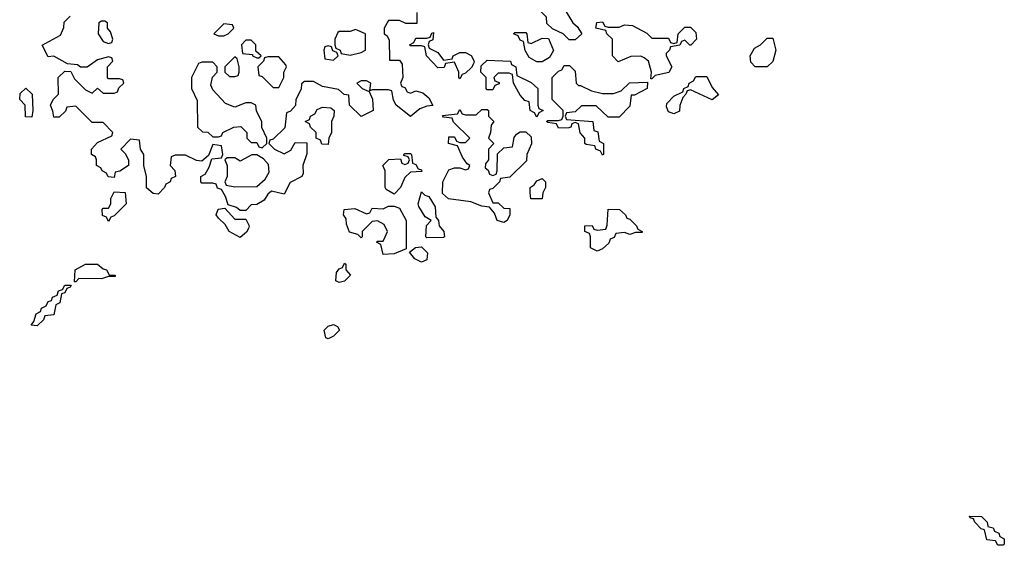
# Model space of a CAD drawing. Header units: inches. Extents: x 2701323 to 2964515, y 494916 to 722124.
# Tile 218 of 256: x 2791746 to 2795334, y 620006 to 621921. Entities that reach past the tile are written whole.
import ezdxf

# ---------------------------------------------------------------- set-up
doc = ezdxf.new("R2010")
doc.units = ezdxf.units.IN
doc.header["$MEASUREMENT"] = 0
doc.layers.add('C7692', color=7, linetype='Continuous')

msp = doc.modelspace()

# ---------------------------------------------------------------- linework, layer by layer
at = {"layer": 'C7692', "color": 2, "elevation": 2}
for points in [[(2793770, 621848), (2793748.4, 621848.4), (2793726, 621870), (2793687.3, 621887.3), (2793667.3, 621907.3), (2793666, 621930), (2793646, 621950), (2793642, 621962), (2793630, 621966), (2793590, 621966), (2793586, 621970), (2793590, 621974), (2793670, 621974), (2793690, 621982), (2793730, 621962), (2793762, 621910), (2793776.9, 621896.9), (2793794, 621870)], [(2792056.4, 621916.4), (2792043.6, 621916.4), (2792034, 621910), (2792032, 621870), (2792050, 621842), (2792070, 621834), (2792082, 621838), (2792086, 621850), (2792076.4, 621876.4), (2792066, 621890), (2792066, 621910)], [(2793890, 621894), (2793930, 621894), (2793950, 621902), (2793979.6, 621899.6), (2794031.6, 621871.6), (2794050, 621854), (2794110, 621854), (2794118, 621838), (2794130, 621834), (2794142, 621838), (2794146, 621870), (2794170, 621894), (2794190, 621894), (2794210, 621874), (2794212, 621850), (2794191.6, 621828.4), (2794188.4, 621828.4), (2794170, 621846), (2794158, 621842), (2794151.6, 621828.4), (2794118, 621822), (2794114, 621810), (2794102, 621798), (2794102, 621790), (2794122, 621750), (2794111.3, 621728.7), (2794062, 621718), (2794050, 621706), (2794046, 621706), (2794048, 621730), (2794038, 621770), (2794022, 621782), (2794010, 621788), (2793972.7, 621787.3), (2793927.3, 621767.3), (2793906, 621790), (2793906, 621850), (2793886, 621870), (2793882, 621882), (2793846, 621890), (2793848.9, 621911.1), (2793870, 621914), (2793878, 621898)], [(2792490, 621906), (2792454, 621870), (2792470, 621862), (2792490, 621862), (2792506, 621870), (2792526, 621890), (2792522, 621902)], [(2792970, 621886), (2792950, 621878), (2792910, 621878), (2792905.4, 621874.6), (2792894, 621850), (2792894, 621830), (2792898, 621818), (2792914, 621810), (2792918, 621798), (2792950, 621792), (2792990, 621802), (2793006, 621810), (2793006, 621870)], [(2793290, 621774), (2793322, 621778), (2793326, 621790), (2793350, 621802), (2793370, 621802), (2793391.3, 621791.3), (2793402, 621770), (2793399.6, 621760.4), (2793392.7, 621747.3), (2793370, 621726), (2793358, 621722), (2793350, 621706), (2793346, 621710), (2793346, 621730), (2793330, 621766), (2793298, 621762), (2793292.7, 621747.3), (2793270, 621746), (2793228, 621790), (2793222, 621822), (2793210, 621826), (2793170, 621826), (2793166, 621830), (2793182, 621838), (2793190, 621854), (2793230, 621854), (2793242, 621858), (2793247.3, 621872.7), (2793254, 621874), (2793251.6, 621848.4), (2793238, 621842), (2793234, 621830), (2793238, 621818), (2793270, 621802)], [(2793610, 621834), (2793650, 621854), (2793672.7, 621852.7), (2793691.6, 621808.4), (2793676.9, 621783.1), (2793650, 621768), (2793630, 621768), (2793603.1, 621783.1), (2793588.4, 621808.4), (2793582, 621842), (2793570, 621846), (2793562, 621862), (2793546, 621870), (2793550, 621874), (2793590, 621874), (2793594, 621870), (2793598, 621838)], [(2792590, 621846), (2792570, 621846), (2792554, 621830), (2792558, 621798), (2792594, 621794), (2792594, 621790), (2792610, 621782), (2792618, 621782), (2792626, 621790), (2792606, 621806), (2792606, 621830)], [(2794470, 621749), (2794426, 621750), (2794410, 621766), (2794408, 621790), (2794423.1, 621816.9), (2794446, 621830), (2794470, 621854), (2794490, 621854), (2794502, 621810), (2794491, 621769)], [(2792870, 621826), (2792858, 621822), (2792854, 621810), (2792858, 621778), (2792890, 621774), (2792906, 621790), (2792902, 621802), (2792887.3, 621807.3), (2792882, 621822)], [(2792450, 621766), (2792410, 621766), (2792398, 621762), (2792372, 621710), (2792372, 621670), (2792392.7, 621627.3), (2792394, 621530), (2792412.7, 621512.7), (2792431.6, 621511.6), (2792450, 621494), (2792470, 621494), (2792482, 621498), (2792486, 621510), (2792526, 621530), (2792551.6, 621531.6), (2792574, 621510), (2792574, 621490), (2792590, 621474), (2792610, 621474), (2792618, 621458), (2792630, 621454), (2792646, 621470), (2792646, 621490), (2792628.4, 621528.4), (2792628, 621550), (2792608.4, 621588.4), (2792606, 621610), (2792590, 621618), (2792570, 621618), (2792530, 621602), (2792496.4, 621616.4), (2792450, 621666), (2792443.1, 621683.1), (2792448.4, 621711.6), (2792466, 621730), (2792466, 621750)], [(2792530, 621786), (2792494, 621750), (2792494, 621730), (2792510, 621714), (2792530, 621714), (2792542, 621718), (2792546, 621730), (2792546, 621750), (2792538, 621778)], [(2792690, 621786), (2792650, 621786), (2792638, 621782), (2792634, 621770), (2792614, 621750), (2792618, 621718), (2792630, 621714), (2792670, 621674), (2792690, 621674), (2792708, 621710), (2792708, 621730), (2792718, 621750), (2792716.4, 621756.4)], [(2793630, 621566), (2793622, 621582), (2793606, 621590), (2793602, 621622), (2793587.3, 621627.3), (2793570, 621646), (2793546, 621690), (2793542, 621722), (2793530, 621726), (2793490, 621726), (2793474, 621710), (2793478, 621698), (2793492.7, 621692.7), (2793492.7, 621687.3), (2793478, 621682), (2793470, 621666), (2793450, 621666), (2793446, 621670), (2793446, 621710), (2793426, 621730), (2793427.3, 621752.7), (2793450, 621774), (2793534, 621770), (2793538, 621758), (2793554, 621750), (2793558, 621718), (2793610, 621692), (2793634, 621670), (2793634, 621610), (2793638, 621598), (2793654, 621590), (2793638, 621582)], [(2793782, 621682), (2793790, 621682), (2793830, 621662), (2793870, 621652), (2793910, 621652), (2793938, 621662), (2793968.4, 621691.6), (2794034, 621694), (2794032, 621670), (2793986, 621646), (2793974, 621646), (2793970, 621606), (2793930, 621566), (2793890, 621566), (2793847.3, 621607.3), (2793792.7, 621607.3), (2793770, 621586), (2793738, 621582), (2793734, 621570), (2793738, 621558), (2793834, 621550), (2793838, 621518), (2793852.7, 621512.7), (2793858, 621478), (2793874, 621470), (2793874, 621430), (2793870, 621428), (2793862, 621442), (2793846, 621450), (2793842, 621462), (2793810, 621466), (2793806, 621470), (2793806, 621490), (2793788.4, 621508.4), (2793782, 621542), (2793770, 621546), (2793758, 621542), (2793754, 621530), (2793747.3, 621527.3), (2793710, 621526), (2793702, 621542), (2793670, 621546), (2793666, 621550), (2793670, 621554), (2793710, 621554), (2793722, 621558), (2793726, 621570), (2793726, 621590), (2793686, 621630), (2793686, 621710), (2793710, 621734), (2793722, 621738), (2793730, 621754), (2793750, 621754), (2793770, 621734), (2793774, 621690)], [(2794270, 621628.7), (2794190, 621666), (2794178, 621662), (2794174, 621650), (2794162, 621638), (2794151.3, 621608.7), (2794150, 621588), (2794130, 621578), (2794110, 621586), (2794103.1, 621603.1), (2794104.7, 621615.3), (2794130, 621642), (2794162, 621658), (2794166, 621670), (2794182, 621678), (2794186, 621690), (2794202, 621698), (2794210, 621714), (2794250, 621714), (2794270, 621674), (2794292.7, 621647.3)], [(2791790, 621566), (2791767.3, 621567.3), (2791766, 621610), (2791746, 621630), (2791747.3, 621652.7), (2791768, 621672), (2791792, 621650), (2791794, 621590)], [(2792870, 621466), (2792847.3, 621467.3), (2792842, 621482), (2792826, 621490), (2792826, 621510), (2792806, 621530), (2792802, 621542), (2792786, 621550), (2792802, 621558), (2792806, 621570), (2792822, 621578), (2792830, 621594), (2792850, 621602), (2792879.6, 621599.6), (2792892, 621590), (2792891.3, 621570), (2792882, 621550), (2792882, 621510), (2792872, 621490)], [(2793470, 621354), (2793482, 621358), (2793486, 621370), (2793487.3, 621432.7), (2793510, 621454), (2793542, 621458), (2793548.4, 621491.6), (2793556.4, 621503.6), (2793570, 621512), (2793590, 621512), (2793610, 621494), (2793611.1, 621468.9), (2793594, 621430), (2793592.7, 621407.3), (2793532.7, 621347.3), (2793498, 621342), (2793494, 621330), (2793470, 621306), (2793458, 621302), (2793454, 621290), (2793470, 621254), (2793490, 621254), (2793510, 621234), (2793532.7, 621232.7), (2793532, 621210), (2793522, 621190), (2793510, 621182), (2793486, 621190), (2793476.4, 621216.4), (2793458, 621238), (2793430, 621242), (2793390, 621258), (2793308.4, 621268.4), (2793287.3, 621287.3), (2793288, 621330), (2793310, 621374), (2793330, 621382), (2793350, 621382), (2793370, 621374), (2793382, 621378), (2793386, 621390), (2793376.4, 621396.4), (2793360.2, 621420.2), (2793342, 621462), (2793308, 621470), (2793310, 621494), (2793330, 621494), (2793338, 621478), (2793350, 621474), (2793370, 621474), (2793386, 621490), (2793327.3, 621547.3), (2793322, 621562), (2793290, 621566), (2793287.3, 621572.7), (2793342, 621578), (2793350, 621594), (2793358, 621578), (2793370, 621574), (2793410, 621574), (2793430, 621594), (2793450, 621594), (2793454, 621590), (2793454, 621570), (2793474, 621550), (2793463.6, 621536.4), (2793462, 621510), (2793454, 621490), (2793474, 621470), (2793454, 621450), (2793454, 621410), (2793443.6, 621396.4), (2793442, 621382), (2793452.7, 621372.7), (2793458, 621358)], [(2792610, 621428.7), (2792591.6, 621428.4), (2792550, 621406), (2792530, 621418), (2792502, 621418), (2792494, 621410), (2792502, 621390), (2792502, 621350), (2792494, 621330), (2792498, 621318), (2792530, 621312), (2792610, 621314), (2792640.4, 621339.6), (2792654.6, 621365.4), (2792653.2, 621393.2), (2792634.6, 621414.6)], [(2793110, 621286), (2793082, 621302), (2793078, 621310), (2793078, 621370), (2793069, 621390), (2793091.6, 621411.6), (2793134, 621414), (2793138, 621398), (2793150, 621394), (2793162, 621398), (2793166, 621410), (2793162, 621422), (2793146, 621426), (2793146, 621430), (2793150, 621434), (2793170, 621434), (2793174, 621430), (2793178, 621398), (2793190, 621394), (2793198, 621378), (2793210, 621374), (2793211.6, 621368.4), (2793170, 621366), (2793150, 621346), (2793134, 621310)], [(2793650, 621268), (2793608.7, 621268.7), (2793606, 621290), (2793606, 621310), (2793620.4, 621319.6), (2793630, 621334), (2793650, 621342), (2793662, 621330), (2793662, 621310), (2793652, 621290)], [(2792070, 621186), (2792062, 621202), (2792047.3, 621207.3), (2792046, 621230), (2792050, 621234), (2792070, 621234), (2792078, 621250), (2792078, 621270), (2792090, 621294), (2792130, 621292), (2792134, 621250), (2792090, 621206), (2792078, 621202)], [(2793230, 621126), (2793226, 621130), (2793228.4, 621171.6), (2793246, 621190), (2793223.1, 621203.1), (2793200.4, 621240.4), (2793198, 621250), (2793210, 621294), (2793222, 621282), (2793236.9, 621276.9), (2793259.6, 621239.6), (2793262, 621202), (2793272, 621190), (2793274, 621170), (2793292, 621150), (2793294, 621130), (2793290, 621128)], [(2792530, 621194), (2792570, 621194), (2792582, 621170), (2792579.6, 621160.4), (2792572.7, 621147.3), (2792550, 621128), (2792508.9, 621148.9), (2792495.3, 621175.3), (2792470, 621198), (2792462, 621210), (2792468.7, 621231.3), (2792494, 621234)], [(2793070, 621066), (2793062, 621102), (2793046, 621110), (2793050, 621114), (2793070, 621114), (2793078, 621130), (2793086, 621150), (2793074.6, 621174.6), (2793050, 621188), (2793030, 621186), (2792994, 621150), (2792994, 621130), (2792990, 621126), (2792978, 621138), (2792947.3, 621147.3), (2792936.4, 621176.4), (2792935.3, 621195.3), (2792926, 621210), (2792928, 621230), (2792967.3, 621232.7), (2793010, 621214), (2793022, 621218), (2793030, 621234), (2793070, 621232), (2793090, 621242), (2793110, 621242), (2793130, 621234), (2793154, 621190), (2793154, 621086), (2793110, 621068)], [(2793970, 621138), (2793950, 621146), (2793918, 621142), (2793912.7, 621127.3), (2793898, 621122), (2793892.7, 621107.3), (2793870, 621086), (2793850, 621078), (2793826, 621090), (2793826, 621130), (2793822, 621142), (2793806, 621150), (2793806, 621170), (2793831.6, 621171.6), (2793838, 621158), (2793850, 621154), (2793882, 621158), (2793887.3, 621172.7), (2793890, 621231.3), (2793932, 621230), (2793954, 621210), (2793958, 621198), (2793970, 621194), (2793994, 621170), (2793998, 621158), (2794014, 621150), (2794014, 621146), (2793990, 621146)], [(2793210, 621038), (2793186, 621050), (2793166, 621074), (2793188.4, 621091.6), (2793210, 621094), (2793231.6, 621071.6), (2793230, 621046)], [(2792043.6, 620976.4), (2791962, 620978), (2791950, 620966), (2791946, 620966), (2791948, 621010), (2791986, 621030), (2792030, 621030.4), (2792050, 621014), (2792062, 621010), (2792071.6, 620991.6), (2792094, 620990), (2792094, 620986), (2792070, 620986)], [(2792910, 620964), (2792898, 620970), (2792900.4, 620999.6), (2792910, 621014), (2792922, 621018), (2792930, 621034), (2792934, 621030), (2792934, 621010), (2792952, 620990), (2792930, 620968.7)], [(2791810, 620806), (2791788, 620808), (2791798, 620822), (2791806, 620850), (2791822, 620858), (2791826, 620870), (2791842, 620878), (2791850, 620894), (2791862, 620898), (2791866, 620910), (2791882, 620918), (2791887.3, 620932.7), (2791902, 620938), (2791910, 620954), (2791934, 620954), (2791930, 620946), (2791918, 620942), (2791910, 620926), (2791898, 620922), (2791892, 620890), (2791878, 620882), (2791870, 620846), (2791838, 620842), (2791832.7, 620827.3)], [(2792870, 620758), (2792862, 620762), (2792855.3, 620790), (2792870, 620804.7), (2792890, 620811), (2792903.6, 620803.6), (2792911.3, 620790), (2792890, 620768)], [(2795310, 620006), (2795302, 620022), (2795270, 620026), (2795262, 620062), (2795250, 620066), (2795226, 620090), (2795222, 620102), (2795210, 620106), (2795207.3, 620112.7), (2795251.1, 620111.1), (2795272, 620090), (2795274, 620074), (2795294, 620070), (2795298, 620058), (2795314, 620050), (2795318, 620038), (2795334, 620030), (2795334, 620010), (2795330, 620006)]]:
    msp.add_lwpolyline(points, close=True, dxfattribs=at)
msp.add_lwpolyline([(2793192.7, 621947.3), (2793192.7, 621907.3), (2793152.7, 621907.3), (2793130, 621918), (2793090, 621918), (2793074, 621890), (2793074, 621870), (2793083.6, 621863.6), (2793092.7, 621847.3), (2793094, 621774), (2793130, 621774), (2793139.6, 621759.6), (2793142, 621710), (2793134, 621690), (2793138, 621678), (2793150, 621674), (2793158, 621658), (2793170, 621654), (2793190, 621662), (2793215.3, 621655.3), (2793236.9, 621636.9), (2793252, 621608), (2793230, 621606), (2793203.6, 621596.4), (2793170, 621568), (2793118, 621610), (2793108.4, 621628.4), (2793102, 621662), (2793090, 621666), (2793030, 621666), (2793022, 621662), (2793026, 621690), (2793010, 621698), (2792990, 621698), (2792974, 621690), (2792994, 621670), (2793019.6, 621659.6), (2793032, 621632), (2793034, 621590), (2792990, 621568), (2792948, 621610), (2792946, 621646), (2792928.4, 621648.4), (2792907.3, 621667.3), (2792850, 621678), (2792816.4, 621696.4), (2792783.6, 621696.4), (2792772.7, 621687.3), (2792771.6, 621668.4), (2792752, 621630), (2792751.6, 621608.4), (2792732.7, 621587.3), (2792718, 621582), (2792712.7, 621527.3), (2792670, 621486), (2792658, 621482), (2792654, 621470), (2792674, 621450), (2792710, 621432), (2792734.6, 621445.4), (2792750, 621474), (2792792, 621472), (2792792.7, 621432.7), (2792778, 621390), (2792779.6, 621360.4), (2792774, 621350), (2792731.6, 621328.4), (2792710, 621286), (2792663.6, 621296.4), (2792650, 621286), (2792636.9, 621263.1), (2792610, 621248), (2792590, 621246), (2792570, 621226), (2792550, 621226), (2792536.4, 621236.4), (2792506, 621246), (2792496.4, 621276.4), (2792482, 621302), (2792467.3, 621307.3), (2792462, 621322), (2792450, 621326), (2792410, 621326), (2792406, 621330), (2792406, 621350), (2792422, 621358), (2792436.4, 621383.6), (2792446, 621414), (2792482, 621418), (2792486, 621430), (2792482, 621462), (2792450, 621466), (2792434, 621426), (2792410, 621406), (2792390, 621408), (2792350, 621428), (2792312.7, 621427.3), (2792298, 621422), (2792294, 621390), (2792311.3, 621371.3), (2792314, 621350), (2792298, 621342), (2792294, 621330), (2792278, 621322), (2792274, 621310), (2792250, 621286), (2792232.7, 621287.3), (2792208.4, 621308.4), (2792208, 621350), (2792198, 621390), (2792198, 621430), (2792186, 621450), (2792182, 621482), (2792150, 621486), (2792114, 621450), (2792130, 621434), (2792142, 621410), (2792142, 621390), (2792111.3, 621368.7), (2792094, 621366), (2792090, 621346), (2792068.4, 621348.4), (2792062, 621362), (2792046, 621370), (2792042, 621382), (2792026, 621390), (2792026, 621410), (2792022, 621422), (2792008, 621430), (2792008, 621450), (2792030, 621474), (2792082, 621498), (2792086, 621510), (2792050, 621546), (2792010, 621546), (2791950, 621606), (2791918, 621602), (2791912.7, 621587.3), (2791890, 621566), (2791870, 621566), (2791867.3, 621587.3), (2791858, 621610), (2791868, 621630), (2791888, 621650), (2791886, 621710), (2791910, 621734), (2791932.7, 621732.7), (2791945.4, 621705.4), (2791985.4, 621665.4), (2792010, 621654), (2792030, 621672), (2792050, 621654), (2792090, 621654), (2792102, 621658), (2792107.3, 621672.7), (2792126, 621690), (2792122, 621702), (2792110, 621706), (2792070, 621706), (2792066, 621710), (2792066, 621750), (2792086, 621770), (2792082, 621782), (2792070, 621786), (2792030, 621775.3), (2791991.6, 621748.4), (2791968, 621748), (2791956.4, 621756.4), (2791920.4, 621760.4), (2791870, 621788), (2791850, 621786), (2791828.4, 621828.4), (2791894.6, 621865.4), (2791907.3, 621892.7), (2791908.4, 621911.6), (2791930, 621934)], dxfattribs=at)

doc.saveas('drawing.dxf')
